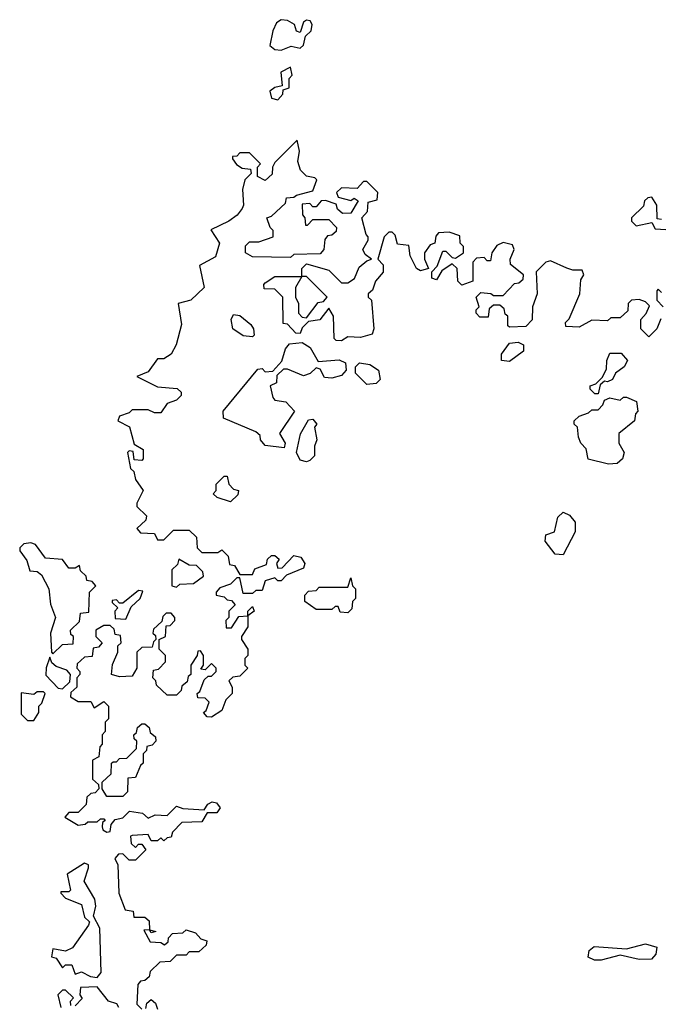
# Model space of a CAD drawing. Extents: x 2673034 to 2765626, y 830478 to 954748.
# Tile 73 of 126: x 2726230 to 2728245, y 847705 to 850810. Entities that reach past the tile are written whole.
import ezdxf

# ---------------------------------------------------------------- set-up
doc = ezdxf.new("R2010")
doc.units = 0

msp = doc.modelspace()

# ---------------------------------------------------------------- linework, layer by layer
at = {"layer": '0CON05XD'}
for points in [[(2727055, 850714.3), (2727086.4, 850726.4), (2727115, 850720), (2727125, 850730), (2727131.7, 850758.3), (2727150, 850775), (2727152.5, 850795), (2727146.7, 850806.7), (2727135, 850808.8), (2727125, 850802.5), (2727115, 850770), (2727103.9, 850773.9), (2727096.7, 850795), (2727075, 850807.1), (2727055, 850810), (2727040.3, 850799.7), (2727028.6, 850775), (2727018.8, 850728.8), (2727035, 850715.8), (2727055, 850714.3)], [(2727045, 850557.5), (2727060, 850575), (2727061.7, 850588.3), (2727080, 850595), (2727080, 850625), (2727090, 850635), (2727085, 850660), (2727054, 850645), (2727058.3, 850601.7), (2727035, 850596.2), (2727018.8, 850585), (2727025, 850562.5), (2727045, 850557.5)], [(2727956.7, 850026.7), (2727905, 850050), (2727890, 850045), (2727860, 850015), (2727862.5, 849945), (2727847.5, 849905), (2727847, 849863), (2727827, 849843), (2727775, 849840), (2727770, 849845), (2727770, 849875), (2727761.7, 849881.7), (2727758.3, 849898.3), (2727745, 849910), (2727725, 849910), (2727711.7, 849898.3), (2727708.3, 849871.7), (2727681.7, 849871.7), (2727670, 849885), (2727670, 849895), (2727680, 849905), (2727670, 849935), (2727685, 849950), (2727717, 849947), (2727725, 849940), (2727755, 849940), (2727791.7, 849978.3), (2727805, 849980), (2727818.3, 849991.7), (2727820, 850005), (2727778.3, 850038.3), (2727777.5, 850055), (2727790, 850085), (2727785, 850100), (2727755, 850107.5), (2727735, 850097.5), (2727720, 850075), (2727715, 850050), (2727705, 850050), (2727695, 850060), (2727671.7, 850058.3), (2727660, 850045), (2727660, 849985), (2727625, 849972.5), (2727612.5, 849985), (2727610, 850025), (2727595, 850040), (2727561.7, 850018.3), (2727545, 849990), (2727530, 849995), (2727530, 850015), (2727547.5, 850032.5), (2727565, 850080), (2727575, 850080), (2727595, 850060), (2727605, 850057.5), (2727630, 850075), (2727630, 850095), (2727620, 850105), (2727618.3, 850128.3), (2727585, 850140), (2727551.7, 850138.3), (2727543, 850127), (2727540, 850105), (2727525, 850100), (2727507.5, 850075), (2727507.5, 850055), (2727520, 850025), (2727495, 850017.5), (2727482.5, 850025), (2727462.5, 850065), (2727458.3, 850098.3), (2727421.7, 850101.7), (2727415, 850130), (2727405, 850140), (2727395, 850140), (2727380, 850125), (2727360, 850055), (2727377, 850037), (2727376.4, 850013.6), (2727352.5, 849985), (2727343, 849957), (2727330, 849945), (2727330, 849935), (2727340, 849925), (2727347.5, 849835), (2727341.7, 849818.3), (2727305, 849807.5), (2727265, 849810), (2727245, 849797.5), (2727228.3, 849798.3), (2727222.5, 849805), (2727220, 849875), (2727205, 849900), (2727177, 849863), (2727141.7, 849858.3), (2727121.7, 849838.3), (2727115, 849820), (2727101.7, 849821.7), (2727075, 849850), (2727061.7, 849851.7), (2727060, 849935), (2727035, 849960), (2727001.7, 849961.7), (2727000, 849975), (2727005, 849980), (2727035, 850000), (2727120, 850000), (2727120, 850025), (2727135, 850040), (2727205, 850020), (2727245, 849980), (2727265, 849980), (2727286.4, 849993.6), (2727300.7, 850029.3), (2727325, 850050), (2727340, 850055), (2727320, 850070), (2727312.5, 850085), (2727330, 850115), (2727330, 850125), (2727323, 850133), (2727310, 850185), (2727327.5, 850205), (2727330, 850235), (2727358.3, 850241.7), (2727360, 850265), (2727325, 850300), (2727315, 850300), (2727295, 850277.5), (2727245, 850280), (2727230, 850265), (2727235, 850250), (2727275, 850240), (2727285, 850247.5), (2727298.3, 850238.3), (2727275, 850200), (2727248.3, 850198.3), (2727233, 850213), (2727228.3, 850228.3), (2727195, 850240), (2727181.7, 850238.3), (2727165, 850220), (2727155, 850220), (2727145, 850230), (2727121.7, 850228.3), (2727122.5, 850195), (2727130, 850185), (2727131.7, 850161.7), (2727138.3, 850161.7), (2727155, 850180), (2727205, 850180), (2727230, 850155), (2727228.3, 850141.7), (2727215, 850130), (2727201.7, 850128.3), (2727193, 850117), (2727190, 850085), (2727178.3, 850071.7), (2727095, 850070), (2727085, 850060), (2726965, 850062.5), (2726942.5, 850075), (2726943, 850097), (2726955, 850110), (2726985, 850110), (2727030, 850125), (2727030, 850145), (2727020, 850155), (2727010, 850185), (2727025, 850190), (2727068.3, 850231.7), (2727071.7, 850248.3), (2727095, 850250), (2727103, 850257), (2727155, 850270), (2727167.5, 850305), (2727161.7, 850311.7), (2727135, 850316.7), (2727116.2, 850335), (2727107.5, 850362.5), (2727112.5, 850395), (2727105, 850430), (2727035, 850360), (2727027.5, 850345), (2727027, 850323), (2727005, 850302.5), (2726980, 850315), (2726980, 850345), (2726990, 850355), (2726955, 850390), (2726925, 850390), (2726915, 850380), (2726901.7, 850378.3), (2726901.7, 850371.7), (2726913.6, 850353.6), (2726931.7, 850341.7), (2726958.3, 850338.3), (2726960, 850325), (2726940, 850305), (2726933.3, 850275), (2726936.7, 850225), (2726932.5, 850215), (2726916.4, 850193.6), (2726890, 850175), (2726833, 850147), (2726860, 850105), (2726847.5, 850062.5), (2726797.5, 850035), (2726812.5, 849965), (2726770, 849925), (2726730, 849915), (2726740.7, 849849.3), (2726723.3, 849785), (2726707.5, 849755), (2726685, 849740), (2726665, 849740), (2726635, 849700), (2726600, 849685), (2726665, 849652.5), (2726727, 849647), (2726740, 849635), (2726740, 849625), (2726725, 849610), (2726695, 849600), (2726675, 849570), (2726655, 849570), (2726635, 849580), (2726585, 849580), (2726575, 849570), (2726545, 849560), (2726540, 849545), (2726576.4, 849526.4), (2726591.7, 849471.7), (2726620, 849455), (2726620, 849425), (2726615, 849420), (2726591.7, 849421.7), (2726588.3, 849448.3), (2726575, 849450), (2726570, 849445), (2726580, 849395), (2726590, 849385), (2726595, 849360), (2726620, 849325), (2726600, 849285), (2726600, 849275), (2726630, 849245), (2726628.3, 849231.7), (2726600, 849205), (2726611.7, 849191.7), (2726655, 849190), (2726665, 849170), (2726685, 849170), (2726715, 849200), (2726765, 849200), (2726788.3, 849178.3), (2726790, 849145), (2726805, 849130), (2726855, 849130), (2726868.3, 849138.3), (2726888.3, 849118.3), (2726891.7, 849091.7), (2726908.3, 849088.3), (2726925, 849060), (2726965, 849060), (2726971.7, 849078.3), (2727008.3, 849091.7), (2727011.7, 849108.3), (2727025, 849120), (2727035, 849120), (2727048.3, 849108.3), (2727040, 849095), (2727045, 849080), (2727058.3, 849081.7), (2727095, 849120), (2727117.5, 849115), (2727130, 849095), (2727125, 849080), (2727071.7, 849058.3), (2727055, 849040), (2727045, 849040), (2727035, 849050), (2727005, 849040), (2726995, 849010), (2726975, 849010), (2726965, 849000), (2726935, 849000), (2726925, 849050), (2726915, 849050), (2726895, 849030), (2726861.7, 849018.3), (2726850, 849005), (2726850, 848995), (2726875, 848990), (2726885, 848980), (2726898.3, 848978.3), (2726910, 848965), (2726890, 848945), (2726890, 848925), (2726880, 848915), (2726881.7, 848891.7), (2726898.3, 848891.7), (2726921.7, 848928.3), (2726950, 848930), (2726950, 848945), (2726965, 848960), (2726970, 848945), (2726950, 848930), (2726950, 848895), (2726930, 848865), (2726930, 848855), (2726950, 848825), (2726950, 848805), (2726940, 848795), (2726940, 848775), (2726950, 848765), (2726925, 848740), (2726903, 848737), (2726890, 848725), (2726900, 848705), (2726900, 848685), (2726880, 848665), (2726868.3, 848631.7), (2726835, 848610), (2726821.7, 848611.7), (2726810, 848625), (2726818.3, 848631.7), (2726828.3, 848658.3), (2726815, 848670), (2726791.7, 848671.7), (2726790, 848685), (2726798.3, 848691.7), (2726811.7, 848728.3), (2726825, 848740), (2726835, 848740), (2726850, 848755), (2726850, 848765), (2726835, 848780), (2726815, 848760), (2726801.7, 848761.7), (2726810, 848775), (2726810, 848805), (2726800, 848820), (2726791.7, 848818.3), (2726790, 848805), (2726770, 848775), (2726770, 848745), (2726761.7, 848738.3), (2726758.3, 848721.7), (2726741.7, 848708.3), (2726740, 848695), (2726725, 848680), (2726695, 848680), (2726661.7, 848711.7), (2726660, 848725), (2726650, 848735), (2726651.7, 848758.3), (2726668.3, 848761.7), (2726690, 848785), (2726690, 848805), (2726670, 848825), (2726670, 848855), (2726690, 848865), (2726691.7, 848898.3), (2726705, 848900), (2726720, 848915), (2726720, 848925), (2726708.3, 848938.3), (2726691.7, 848938.3), (2726681.7, 848928.3), (2726678.3, 848911.7), (2726651.7, 848888.3), (2726650, 848875), (2726658.3, 848868.3), (2726660, 848855), (2726651.7, 848848.3), (2726648.3, 848831.7), (2726615, 848830), (2726600, 848815), (2726600, 848765), (2726585, 848740), (2726545, 848737.5), (2726520, 848745), (2726523, 848777), (2726540, 848815), (2726540, 848835), (2726550, 848845), (2726548.3, 848868.3), (2726531.7, 848871.7), (2726528.3, 848888.3), (2726515, 848900), (2726495, 848900), (2726470, 848885), (2726470, 848865), (2726490, 848845), (2726478.3, 848831.7), (2726461.7, 848828.3), (2726458.3, 848801.7), (2726435, 848800), (2726411.7, 848778.3), (2726410, 848765), (2726420, 848755), (2726420, 848745), (2726410, 848735), (2726410, 848705), (2726391.7, 848688.3), (2726390, 848675), (2726415, 848660), (2726455, 848660), (2726465, 848640), (2726495, 848660), (2726510, 848645), (2726510, 848605), (2726500, 848595), (2726500, 848565), (2726490, 848555), (2726490, 848525), (2726483, 848517), (2726480, 848485), (2726460, 848475), (2726460, 848415), (2726478.3, 848398.3), (2726480, 848385), (2726468.3, 848371.7), (2726455, 848370), (2726441.7, 848358.3), (2726440, 848335), (2726415, 848310), (2726385, 848310), (2726372.5, 848295), (2726415, 848270), (2726437, 848273), (2726445, 848280), (2726475, 848280), (2726485, 848290), (2726495, 848290), (2726500, 848285), (2726491.7, 848278.3), (2726490, 848265), (2726492.5, 848255), (2726505, 848247.5), (2726515, 848250), (2726518.3, 848271.7), (2726531.7, 848288.3), (2726555, 848293.3)], [(2728255, 850180), (2728241.7, 850181.7), (2728240, 850225), (2728225, 850250), (2728211.7, 850248.3), (2728201.7, 850238.3), (2728198.3, 850221.7), (2728160, 850185), (2728160, 850175), (2728175, 850160), (2728225, 850170), (2728235, 850150), (2728268.3, 850148.3)], [(2728253, 849867), (2728240, 849835), (2728215, 849810), (2728190, 849835), (2728190, 849865), (2728207, 849883), (2728217.5, 849907.5), (2728205, 849920), (2728185, 849927.5), (2728160, 849925), (2728150, 849915), (2728148.3, 849891.7), (2728125, 849870), (2728095, 849870), (2728085, 849860), (2728035, 849862.5), (2727995, 849840), (2727953, 849843), (2727952.5, 849855), (2727963.6, 849866.4), (2727997.5, 849945), (2728000.7, 849989.3), (2728010, 850005), (2728005, 850020), (2727975, 850020), (2727956.7, 850026.7)], [(2727135, 849870), (2727171.7, 849918.3), (2727188.3, 849921.7), (2727200, 849935), (2727135, 850000), (2727120, 850000), (2727100, 849965), (2727100, 849935), (2727110, 849915), (2727110, 849885), (2727121.7, 849871.7), (2727135, 849870)], [(2728255, 849950), (2728245, 849960), (2728240, 849955), (2728240, 849925), (2728260, 849905)], [(2726965, 849810), (2726935, 849813.3), (2726902.5, 849835), (2726897.5, 849865), (2726905, 849880), (2726925, 849877.5), (2726959.3, 849849.3), (2726967.5, 849835), (2726970, 849815), (2726965, 849810)], [(2727065, 849460), (2727005, 849467.5), (2726990, 849485), (2726988.3, 849498.3), (2726975, 849510), (2726873.6, 849553.6), (2726872.5, 849575), (2726981.7, 849708.3), (2726995, 849710), (2727005, 849700), (2727028.3, 849701.7), (2727057, 849733), (2727068.3, 849771.7), (2727081.7, 849788.3), (2727121.7, 849791.7), (2727146.4, 849776.4), (2727171.7, 849731.7), (2727237.5, 849737.5), (2727258.3, 849728.3), (2727260, 849705), (2727245, 849687.5), (2727215, 849680), (2727191.7, 849681.7), (2727178.3, 849708.3), (2727165, 849712.5), (2727146.2, 849693.8), (2727125, 849686.7), (2727075, 849707.5), (2727062.5, 849707.5), (2727041.7, 849688.3), (2727040, 849665), (2727020, 849655), (2727028.3, 849618.3), (2727035, 849610), (2727070, 849605), (2727097.5, 849575), (2727050, 849505), (2727067.5, 849475), (2727065, 849460)], [(2727775, 849732.5), (2727750, 849735), (2727750, 849755), (2727775, 849790), (2727803, 849793), (2727820, 849785), (2727820, 849765), (2727775, 849732.5)], [(2728055, 849630), (2728045, 849630), (2728030, 849645), (2728030, 849655), (2728048.3, 849661.7), (2728068.3, 849681.7), (2728081.7, 849708.3), (2728082.5, 849735), (2728091.7, 849758.3), (2728128.3, 849758.3), (2728147.5, 849735), (2728137.5, 849715), (2728110, 849695), (2728100, 849675), (2728085, 849667.5), (2728075, 849670), (2728061.7, 849658.3), (2728055, 849630)], [(2727325, 849660), (2727290, 849695), (2727290, 849715), (2727301.7, 849728.3), (2727335, 849722.5), (2727362.5, 849705), (2727367.5, 849675), (2727355, 849662.5), (2727325, 849660)], [(2728088.3, 849408.3), (2728024, 849424), (2728017, 849457), (2728000, 849475), (2727993, 849493), (2727990, 849525), (2727980, 849535), (2727980, 849545), (2727995, 849560), (2728025, 849570), (2728035, 849580), (2728055, 849580), (2728070, 849595), (2728075, 849610), (2728092.5, 849617.5), (2728125, 849610), (2728135, 849620), (2728145, 849620), (2728176.4, 849606.4), (2728180, 849575), (2728173, 849567), (2728170, 849545), (2728120, 849505), (2728120, 849475), (2728137.5, 849445), (2728132.5, 849425), (2728115, 849410), (2728088.3, 849408.3)], [(2727135, 849416.2), (2727115, 849421.2), (2727103.3, 849445), (2727116.4, 849503.6), (2727141.7, 849548.3), (2727155, 849550), (2727167.5, 849535), (2727160, 849525), (2727167.5, 849485), (2727160, 849465), (2727160, 849435), (2727145, 849420), (2727135, 849416.2)], [(2726895, 849290), (2726853, 849303), (2726840, 849315), (2726850, 849325), (2726850, 849345), (2726875, 849370), (2726885, 849370), (2726890, 849345), (2726905, 849330), (2726920, 849325), (2726918.3, 849311.7), (2726895, 849290)], [(2727945, 849122.5), (2727920, 849125), (2727887.5, 849165), (2727890, 849185), (2727917.5, 849195), (2727928.3, 849241.7), (2727945, 849257.5), (2727965, 849247.5), (2727982.5, 849225), (2727982.5, 849195), (2727945, 849122.5)], [(2726335, 848810), (2726365, 848840), (2726398.3, 848841.7), (2726400, 848865), (2726391.7, 848871.7), (2726390, 848885), (2726418.3, 848911.7), (2726421.7, 848938.3), (2726448.3, 848941.7), (2726450, 849005), (2726470, 849025), (2726458.3, 849038.3), (2726441.7, 849041.7), (2726440, 849055), (2726421.7, 849071.7), (2726418.3, 849088.3), (2726405, 849080), (2726385, 849080), (2726365, 849107.5), (2726311.7, 849111.7), (2726280, 849155), (2726265, 849160), (2726243, 849157), (2726230, 849145), (2726230, 849135), (2726252.5, 849105), (2726261.7, 849071.7), (2726285, 849070), (2726299.3, 849059.3), (2726322.5, 849015), (2726327, 848967), (2726342.5, 848925), (2726327.5, 848875), (2726330, 848815), (2726335, 848810)], [(2726725, 849020), (2726735, 849030), (2726778.3, 849031.7), (2726810, 849055), (2726808.3, 849068.3), (2726788.3, 849088.3), (2726765, 849090), (2726731.7, 849108.3), (2726728.3, 849091.7), (2726710, 849075), (2726710, 849025), (2726725, 849020)], [(2727265, 848940), (2727241.7, 848941.7), (2727235, 848960), (2727225, 848960), (2727215, 848950), (2727165, 848950), (2727130, 848975), (2727130, 848995), (2727141.7, 849008.3), (2727165, 849010), (2727175, 849020), (2727265, 849020), (2727275, 849050), (2727280, 849025), (2727290, 849015), (2727290, 848985), (2727280, 848975), (2727278.3, 848951.7), (2727265, 848940)], [(2726565, 848920), (2726581.7, 848958.3), (2726610, 848985), (2726618.3, 849008.3), (2726605, 849010), (2726555, 848970), (2726545, 848970), (2726535, 848980), (2726521.7, 848978.3), (2726521.7, 848971.7), (2726540, 848955), (2726530, 848945), (2726531.7, 848921.7), (2726565, 848920)], [(2726365, 848700), (2726388.3, 848721.7), (2726390, 848745), (2726378.3, 848758.3), (2726345, 848770), (2726331.7, 848781.7), (2726325, 848800), (2726313.6, 848766.4), (2726312.5, 848742.5), (2726351.7, 848701.7), (2726365, 848700)], [(2726275, 848600), (2726290, 848625), (2726290, 848645), (2726300, 848655), (2726310, 848685), (2726305, 848690), (2726285, 848690), (2726275, 848682.5), (2726235, 848687.5), (2726235, 848620), (2726255, 848600), (2726275, 848600)], [(2726555, 848360), (2726505, 848360), (2726490, 848385), (2726490, 848405), (2726518.3, 848431.7), (2726520, 848465), (2726525, 848470), (2726535, 848470), (2726545, 848480), (2726568.3, 848481.7), (2726598.3, 848511.7), (2726600, 848535), (2726591.7, 848541.7), (2726590, 848555), (2726598.3, 848561.7), (2726601.7, 848578.3), (2726615, 848590), (2726625, 848590), (2726638.3, 848578.3), (2726641.7, 848561.7), (2726658.3, 848548.3), (2726660, 848535), (2726648.3, 848521.7), (2726631.7, 848518.3), (2726630, 848505), (2726620, 848495), (2726620, 848465), (2726611.7, 848458.3), (2726595, 848420), (2726571.7, 848418.3), (2726570, 848375), (2726555, 848360)], [(2726555, 848293.3), (2726576.4, 848313.6), (2726617.5, 848307.5), (2726635, 848292.5), (2726657, 848303), (2726695, 848300), (2726725, 848330), (2726745, 848322.5), (2726811.7, 848318.3), (2726823.6, 848336.4), (2726837, 848343), (2726850.7, 848340.7), (2726862.5, 848325), (2726851.7, 848308.3), (2726821.7, 848308.3), (2726805, 848280), (2726741.7, 848278.3), (2726711.7, 848248.3), (2726708.3, 848231.7), (2726695, 848230), (2726685, 848220), (2726675, 848230), (2726665, 848220), (2726645, 848220), (2726635, 848240), (2726585, 848237.5), (2726580, 848235), (2726581.7, 848211.7), (2726595, 848200), (2726605, 848210), (2726615, 848210), (2726628.3, 848191.7), (2726595, 848160), (2726575, 848160), (2726555, 848180), (2726541.7, 848178.3), (2726530, 848165), (2726540, 848145), (2726543.3, 848055), (2726563, 848003), (2726588.3, 847998.3), (2726590, 847980), (2726625, 847980), (2726638.3, 847968.3), (2726640, 847940), (2726660, 847935), (2726645, 847930), (2726640, 847940), (2726621.7, 847938.3), (2726641.7, 847901.7), (2726675, 847900), (2726687, 847893), (2726698.3, 847901.7), (2726700, 847915), (2726711.7, 847928.3), (2726745, 847930), (2726755, 847940), (2726785, 847930), (2726801.7, 847911.7), (2726820, 847905), (2726818.3, 847891.7), (2726795, 847870), (2726765, 847870), (2726755, 847860), (2726725, 847860), (2726705, 847840), (2726671.7, 847838.3), (2726641.7, 847808.3), (2726638.3, 847791.7), (2726625, 847780), (2726611.7, 847778.3), (2726603, 847767), (2726600, 847705), (2726615, 847690)], [(2726475, 847790), (2726487.5, 847805), (2726482.5, 847945), (2726462.5, 847982.5), (2726470, 848015), (2726467, 848037), (2726433.3, 848093.3), (2726447.5, 848135), (2726447.5, 848145), (2726435, 848150), (2726380, 848115), (2726390, 848065), (2726385, 848060), (2726360, 848060), (2726360, 848055), (2726375, 848040), (2726425, 848020), (2726435, 847980), (2726450, 847965), (2726447.5, 847955), (2726396.7, 847883.3), (2726375, 847872.5), (2726335, 847880), (2726330, 847855), (2726345, 847850), (2726365, 847820), (2726375, 847830), (2726395, 847830), (2726405, 847800), (2726425, 847807.5), (2726453, 847793), (2726475, 847790)], [(2728043.9, 847843.9), (2728023.9, 847853.9), (2728026.7, 847875), (2728042.5, 847887.5), (2728145, 847880), (2728205, 847896.2), (2728240, 847885), (2728237, 847863), (2728223, 847847), (2728185, 847846.2), (2728125, 847860), (2728065, 847844.2), (2728043.9, 847843.9)], [(2726542.5, 847695), (2726536.1, 847706.1), (2726510, 847715), (2726475, 847760), (2726421.7, 847758.3), (2726420, 847735), (2726427, 847723), (2726405, 847700)], [(2726391.7, 847701.7), (2726390, 847715), (2726400, 847725), (2726375, 847750), (2726365, 847750), (2726350, 847735), (2726360, 847695)], [(2726628.3, 847691.7), (2726631.7, 847708.3), (2726645, 847720), (2726658.3, 847708.3), (2726665, 847690)]]:
    msp.add_lwpolyline(points, dxfattribs=at)

doc.saveas('drawing.dxf')
